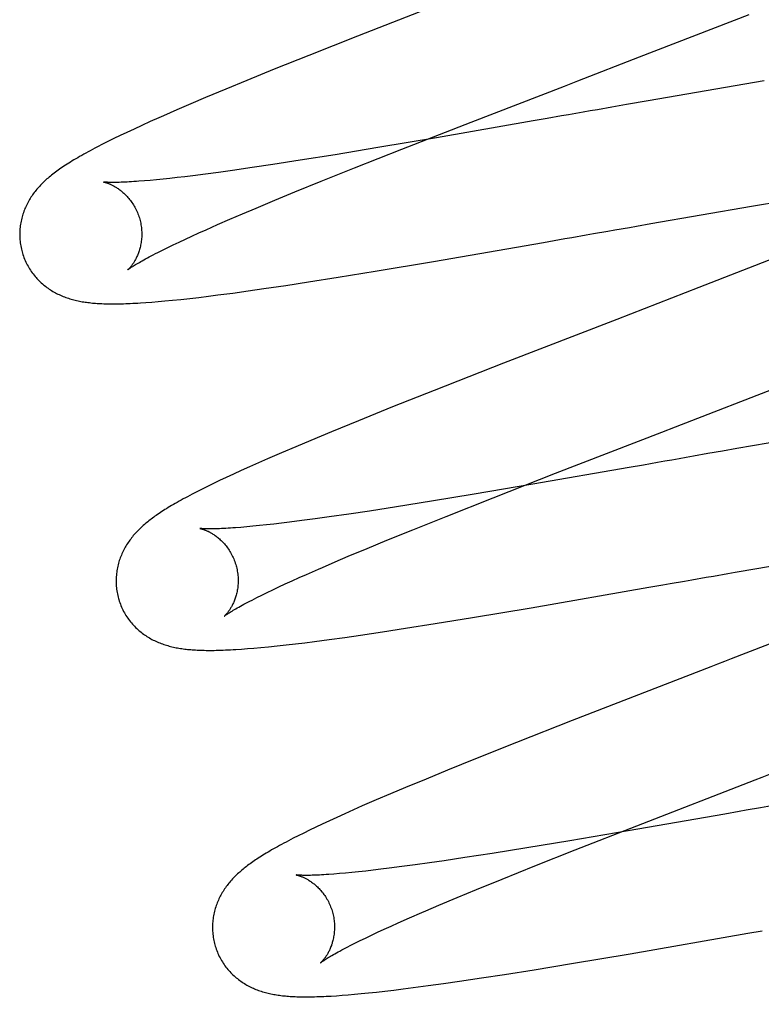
# Model space of a CAD drawing. Header units: inches. Extents: x 0 to 204, y 0 to 132.
# Tile 19 of 118: x 100.944 to 101.065, y 48.575 to 48.736. Entities that reach past the tile are written whole.
import ezdxf

# ---------------------------------------------------------------- set-up
doc = ezdxf.new("R2010")
doc.units = ezdxf.units.IN
doc.header["$LTSCALE"] = 11.243375
doc.header["$MEASUREMENT"] = 0
doc.linetypes.add('HIDDEN', pattern=[0.2, 0.1, -0.1])
doc.layers.add('DEFAULT_2', color=8, linetype='HIDDEN')

msp = doc.modelspace()

# ---------------------------------------------------------------- linework, layer by layer
at = {"layer": 'DEFAULT_2', "color": 8, "linetype": 'HIDDEN'}
for p, q in [((101.03101, 52.4267), (101.03101, 46.92619)), ((101.01372, 48.73911), (100.99899, 48.73336)), ((101.04522, 48.72996), (101.06315, 48.73694)), ((100.99899, 48.73336), (100.99105, 48.73022)), ((100.99105, 48.73022), (100.98539, 48.72795)), ((101.03512, 48.72605), (101.04522, 48.72996)), ((100.98539, 48.72795), (100.98088, 48.72611)), ((100.98088, 48.72611), (100.97743, 48.72469)), ((101.06563, 48.72606), (101.04664, 48.72278)), ((100.97743, 48.72469), (100.97412, 48.7233)), ((100.97412, 48.7233), (100.97173, 48.72229)), ((101.04664, 48.72278), (101.04307, 48.72215)), ((100.96944, 48.7213), (100.96721, 48.72032)), ((100.97173, 48.72229), (100.96944, 48.7213)), ((101.04069, 48.72174), (101.03832, 48.72132)), ((101.04307, 48.72215), (101.04069, 48.72174)), ((101.03009, 48.71988), (101.02777, 48.71947)), ((101.03243, 48.72029), (101.03009, 48.71988)), ((100.96241, 48.71815), (100.96122, 48.7176)), ((100.96369, 48.71874), (100.96241, 48.71815)), ((100.96505, 48.71936), (100.96369, 48.71874)), ((101.00629, 48.71485), (101.01764, 48.71928)), ((101.02777, 48.71947), (101.01195, 48.71673)), ((100.95909, 48.71657), (100.95813, 48.7161)), ((100.96012, 48.71707), (100.95909, 48.71657)), ((100.96122, 48.7176), (100.96012, 48.71707)), ((101.01195, 48.71673), (101.00237, 48.7151)), ((100.95724, 48.71565), (100.9564, 48.71521)), ((100.95813, 48.7161), (100.95724, 48.71565)), ((101.00237, 48.7151), (100.99533, 48.71394)), ((100.99855, 48.71178), (101.00629, 48.71485)), ((100.99533, 48.71394), (100.98964, 48.71303)), ((100.98177, 48.71182), (100.97855, 48.71136)), ((100.98516, 48.71233), (100.98177, 48.71182)), ((100.98964, 48.71303), (100.98516, 48.71233)), ((100.99307, 48.70958), (100.99855, 48.71178)), ((100.96608, 48.70983), (100.96506, 48.70973)), ((100.96716, 48.70993), (100.96608, 48.70983)), ((100.96829, 48.71005), (100.96716, 48.70993)), ((100.96949, 48.71019), (100.96829, 48.71005)), ((100.97074, 48.71033), (100.96949, 48.71019)), ((100.97204, 48.71049), (100.97074, 48.71033)), ((100.9741, 48.71075), (100.97204, 48.71049)), ((100.97627, 48.71104), (100.9741, 48.71075)), ((100.97855, 48.71136), (100.97627, 48.71104)), ((100.96506, 48.70973), (100.96411, 48.70965)), ((100.98876, 48.70783), (100.99307, 48.70958)), ((100.98549, 48.70648), (100.98876, 48.70783)), ((101.06358, 48.70551), (101.07396, 48.70728)), ((100.98018, 48.70425), (100.98239, 48.70519)), ((100.98239, 48.70519), (100.98549, 48.70648)), ((101.04709, 48.70265), (101.06358, 48.70551)), ((100.97609, 48.70249), (100.97808, 48.70335)), ((100.97808, 48.70335), (100.98018, 48.70425)), ((100.97421, 48.70165), (100.97609, 48.70249)), ((101.04473, 48.70224), (101.04709, 48.70265)), ((100.97082, 48.70011), (100.97189, 48.70061)), ((100.97189, 48.70061), (100.97303, 48.70112)), ((100.97303, 48.70112), (100.97421, 48.70165)), ((101.0295, 48.69957), (101.03299, 48.70018)), ((101.04002, 48.70141), (101.04119, 48.70162)), ((100.96707, 48.69831), (100.96792, 48.69873)), ((100.96792, 48.69873), (100.96883, 48.69917)), ((100.96883, 48.69917), (100.96979, 48.69963)), ((100.96979, 48.69963), (100.97082, 48.70011)), ((101.01147, 48.69645), (101.0295, 48.69957)), ((100.96629, 48.69792), (100.96707, 48.69831)), ((101.06828, 48.69735), (101.05493, 48.69215)), ((101.00191, 48.69485), (101.01147, 48.69645)), ((100.991, 48.69309), (100.99585, 48.69386)), ((100.99585, 48.69386), (101.00191, 48.69485)), ((100.98369, 48.69199), (100.98727, 48.69252)), ((100.98727, 48.69252), (100.991, 48.69309)), ((101.05493, 48.69215), (101.04372, 48.68782)), ((100.97153, 48.69039), (100.97304, 48.69056)), ((100.97304, 48.69056), (100.97458, 48.69075)), ((100.97458, 48.69075), (100.97615, 48.69095)), ((100.97615, 48.69095), (100.97858, 48.69127)), ((100.97858, 48.69127), (100.98109, 48.69162)), ((100.98109, 48.69162), (100.98369, 48.69199)), ((100.96436, 48.68971), (100.96532, 48.68978)), ((100.96532, 48.68978), (100.96635, 48.68986)), ((100.96635, 48.68986), (100.96748, 48.68997)), ((100.96748, 48.68997), (100.96872, 48.69009)), ((100.96872, 48.69009), (100.97007, 48.69023)), ((100.97007, 48.69023), (100.97153, 48.69039)), ((101.02293, 48.67976), (101.01157, 48.67531)), ((101.01157, 48.67531), (101.00474, 48.67259)), ((101.00474, 48.67259), (100.99916, 48.67034)), ((100.99916, 48.67034), (100.99473, 48.66852)), ((100.99473, 48.66852), (100.99135, 48.66712)), ((101.03147, 48.66172), (101.04886, 48.66846)), ((101.08133, 48.66925), (101.06117, 48.66577)), ((100.99135, 48.66712), (100.9889, 48.66608)), ((100.98655, 48.66508), (100.98427, 48.66409)), ((100.9889, 48.66608), (100.98655, 48.66508)), ((101.05642, 48.66494), (101.05406, 48.66452)), ((101.05879, 48.66535), (101.05642, 48.66494)), ((101.06117, 48.66577), (101.05879, 48.66535)), ((100.98279, 48.66344), (100.98135, 48.6628)), ((100.98427, 48.66409), (100.98279, 48.66344)), ((101.04584, 48.66308), (101.04351, 48.66267)), ((101.04817, 48.66349), (101.04584, 48.66308)), ((100.97871, 48.66159), (100.97752, 48.66104)), ((100.97998, 48.66218), (100.97871, 48.66159)), ((100.98135, 48.6628), (100.97998, 48.66218)), ((101.02122, 48.65772), (101.03147, 48.66172)), ((101.04351, 48.66267), (101.02772, 48.65993)), ((100.9754, 48.66003), (100.97445, 48.65956)), ((100.97642, 48.66052), (100.9754, 48.66003)), ((100.97752, 48.66104), (100.97642, 48.66052)), ((101.02772, 48.65993), (101.01815, 48.65831)), ((100.97271, 48.65869), (100.97192, 48.65828)), ((100.97355, 48.65912), (100.97271, 48.65869)), ((100.97445, 48.65956), (100.97355, 48.65912)), ((101.01815, 48.65831), (101.01112, 48.65715)), ((101.01112, 48.65715), (101.00543, 48.65624)), ((101.01352, 48.65466), (101.02122, 48.65772)), ((100.99757, 48.65503), (100.99436, 48.65457)), ((101.00096, 48.65554), (100.99757, 48.65503)), ((101.00543, 48.65624), (101.00096, 48.65554)), ((100.9853, 48.6534), (100.9841, 48.65327)), ((100.98655, 48.65355), (100.9853, 48.6534)), ((100.98785, 48.6537), (100.98655, 48.65355)), ((100.98991, 48.65397), (100.98785, 48.6537)), ((100.99208, 48.65426), (100.98991, 48.65397)), ((100.99436, 48.65457), (100.99208, 48.65426)), ((101.00809, 48.65248), (101.01352, 48.65466)), ((100.98087, 48.65294), (100.97992, 48.65286)), ((100.98189, 48.65304), (100.98087, 48.65294)), ((100.98297, 48.65315), (100.98189, 48.65304)), ((100.9841, 48.65327), (100.98297, 48.65315)), ((101.00381, 48.65074), (101.00809, 48.65248)), ((101.00058, 48.6494), (101.00381, 48.65074)), ((100.99751, 48.64812), (101.00058, 48.6494)), ((101.06442, 48.64613), (101.07978, 48.64879)), ((100.99327, 48.6463), (100.99534, 48.64719)), ((100.99534, 48.64719), (100.99751, 48.64812)), ((101.06086, 48.64551), (101.06442, 48.64613)), ((100.98719, 48.64359), (100.9883, 48.64409)), ((100.9883, 48.64409), (100.98946, 48.64462)), ((100.98946, 48.64462), (100.99068, 48.64516)), ((101.05259, 48.64406), (101.05376, 48.64426)), ((100.98332, 48.64175), (100.9842, 48.64218)), ((100.9842, 48.64218), (100.98514, 48.64263)), ((100.98514, 48.64263), (100.98613, 48.6431)), ((100.98613, 48.6431), (100.98719, 48.64359)), ((101.02744, 48.63969), (101.04673, 48.64303)), ((101.04673, 48.64303), (101.04906, 48.64344)), ((100.98174, 48.64095), (100.9825, 48.64134)), ((100.9825, 48.64134), (100.98332, 48.64175)), ((101.01784, 48.63808), (101.02744, 48.63969)), ((101.01174, 48.63709), (101.01784, 48.63808)), ((100.99953, 48.63521), (101.00313, 48.63574)), ((101.00313, 48.63574), (101.00688, 48.63632)), ((101.00688, 48.63632), (101.01174, 48.63709)), ((100.98884, 48.63377), (100.99038, 48.63396)), ((100.99038, 48.63396), (100.99195, 48.63416)), ((100.99195, 48.63416), (100.99439, 48.63448)), ((100.99439, 48.63448), (100.99692, 48.63483)), ((100.99692, 48.63483), (100.99953, 48.63521)), ((100.98, 48.6329), (100.98099, 48.63298)), ((100.98099, 48.63298), (100.98205, 48.63307)), ((100.98205, 48.63307), (100.9832, 48.63317)), ((100.9832, 48.63317), (100.98446, 48.63329)), ((100.98446, 48.63329), (100.98584, 48.63343)), ((100.98584, 48.63343), (100.98732, 48.6336)), ((100.98732, 48.6336), (100.98884, 48.63377)), ((101.03416, 48.62119), (101.02505, 48.6176)), ((101.02505, 48.6176), (101.01832, 48.61491)), ((101.01832, 48.61491), (101.01375, 48.61306)), ((101.01375, 48.61306), (101.01024, 48.61161)), ((101.01024, 48.61161), (101.00687, 48.61021)), ((101.00687, 48.61021), (101.00444, 48.60919)), ((101.00208, 48.60818), (100.9998, 48.60719)), ((101.00444, 48.60919), (101.00208, 48.60818)), ((100.99834, 48.60654), (100.99695, 48.60592)), ((100.9998, 48.60719), (100.99834, 48.60654)), ((100.99564, 48.60533), (100.99441, 48.60476)), ((100.99695, 48.60592), (100.99564, 48.60533)), ((101.0592, 48.60586), (101.04338, 48.60312)), ((101.06153, 48.60627), (101.0592, 48.60586)), ((100.99217, 48.60371), (100.99116, 48.60322)), ((100.99325, 48.60422), (100.99217, 48.60371)), ((100.99441, 48.60476), (100.99325, 48.60422)), ((101.03469, 48.60001), (101.04476, 48.60396)), ((100.98848, 48.60189), (100.98769, 48.60148)), ((100.98932, 48.60232), (100.98848, 48.60189)), ((100.99021, 48.60276), (100.98932, 48.60232)), ((100.99116, 48.60322), (100.99021, 48.60276)), ((101.04338, 48.60312), (101.0338, 48.60149)), ((101.02677, 48.60033), (101.02108, 48.59942)), ((101.0338, 48.60149), (101.02677, 48.60033)), ((101.01661, 48.59873), (101.01322, 48.59822)), ((101.02108, 48.59942), (101.01661, 48.59873)), ((101.02807, 48.59737), (101.03469, 48.60001)), ((101.00418, 48.59698), (101.00285, 48.59682)), ((101.00627, 48.59725), (101.00418, 48.59698)), ((101.00848, 48.59755), (101.00627, 48.59725)), ((101.0108, 48.59787), (101.00848, 48.59755)), ((101.01322, 48.59822), (101.0108, 48.59787)), ((101.02272, 48.59522), (101.02807, 48.59737)), ((100.99608, 48.5961), (100.99516, 48.59603)), ((100.99706, 48.59619), (100.99608, 48.5961)), ((100.9981, 48.59629), (100.99706, 48.59619)), ((100.9992, 48.5964), (100.9981, 48.59629)), ((101.00036, 48.59653), (100.9992, 48.5964)), ((101.00158, 48.59666), (101.00036, 48.59653)), ((101.00285, 48.59682), (101.00158, 48.59666)), ((101.01852, 48.5935), (101.02272, 48.59522)), ((101.01235, 48.59092), (101.01535, 48.59218)), ((101.01535, 48.59218), (101.01852, 48.5935)), ((101.01023, 48.59001), (101.01235, 48.59092)), ((101.00569, 48.58803), (101.00756, 48.58885)), ((101.00338, 48.58698), (101.00451, 48.58749)), ((101.00451, 48.58749), (101.00569, 48.58803)), ((100.99944, 48.58512), (101.00034, 48.58555)), ((101.00034, 48.58555), (101.0013, 48.58601)), ((101.0013, 48.58601), (101.00231, 48.58649)), ((101.00231, 48.58649), (101.00338, 48.58698)), ((101.04368, 48.58298), (101.06295, 48.58632)), ((101.06295, 48.58632), (101.06529, 48.58672)), ((100.99781, 48.58431), (100.9986, 48.5847)), ((100.9986, 48.5847), (100.99944, 48.58512)), ((101.03407, 48.58136), (101.04368, 48.58298)), ((101.02797, 48.58036), (101.03407, 48.58136)), ((101.01934, 48.57901), (101.02309, 48.57959)), ((101.02309, 48.57959), (101.02797, 48.58036)), ((101.00811, 48.57742), (101.01059, 48.57775)), ((101.01059, 48.57775), (101.01313, 48.5781)), ((101.01313, 48.5781), (101.01573, 48.57847)), ((101.01573, 48.57847), (101.01934, 48.57901)), ((100.99559, 48.5761), (100.99652, 48.57617)), ((100.99652, 48.57617), (100.99749, 48.57624)), ((100.99749, 48.57624), (100.99853, 48.57633)), ((100.99853, 48.57633), (100.99964, 48.57644)), ((100.99964, 48.57644), (101.00084, 48.57656)), ((101.00084, 48.57656), (101.00212, 48.57669)), ((101.00212, 48.57669), (101.00349, 48.57685)), ((101.00349, 48.57685), (101.00495, 48.57702)), ((101.00495, 48.57702), (101.0065, 48.57721)), ((101.0065, 48.57721), (101.00811, 48.57742))]:
    msp.add_line(p, q, dxfattribs=at)
for points in [[(101.01764, 48.71928), (101.0329, 48.72519), (101.03512, 48.72605)], [(101.03832, 48.72132), (101.03714, 48.72111), (101.03596, 48.72091), (101.03478, 48.7207), (101.0336, 48.72049), (101.03243, 48.72029)], [(100.96721, 48.72032), (100.96647, 48.72), (100.96505, 48.71936)], [(100.9564, 48.71521), (100.956, 48.71501), (100.95561, 48.7148), (100.95523, 48.7146), (100.95487, 48.7144), (100.95451, 48.71421), (100.95416, 48.71401), (100.95383, 48.71382), (100.9535, 48.71364), (100.95318, 48.71345), (100.95287, 48.71327), (100.95257, 48.71309), (100.95228, 48.71292), (100.95199, 48.71274), (100.95171, 48.71257), (100.95144, 48.7124), (100.95118, 48.71223), (100.95092, 48.71206), (100.95067, 48.71189), (100.95043, 48.71173), (100.9502, 48.71156), (100.94997, 48.7114), (100.94974, 48.71124), (100.94953, 48.71108), (100.94931, 48.71092), (100.94911, 48.71076), (100.94891, 48.7106), (100.94871, 48.71044), (100.94852, 48.71028), (100.94833, 48.71012), (100.94814, 48.70996), (100.94796, 48.7098), (100.94778, 48.70963), (100.94761, 48.70947), (100.94744, 48.7093), (100.94727, 48.70913), (100.94711, 48.70896), (100.94695, 48.70879), (100.94679, 48.70862), (100.94663, 48.70844), (100.94648, 48.70827), (100.94634, 48.70809), (100.94619, 48.70791), (100.94605, 48.70772), (100.94591, 48.70754), (100.94578, 48.70735), (100.94565, 48.70716), (100.94552, 48.70697), (100.9454, 48.70677), (100.94528, 48.70657), (100.94516, 48.70637), (100.94504, 48.70616), (100.94493, 48.70595), (100.94483, 48.70574), (100.94473, 48.70553), (100.94463, 48.70531), (100.94453, 48.7051), (100.94445, 48.70488), (100.94436, 48.70466), (100.94428, 48.70443), (100.94421, 48.7042), (100.94413, 48.70398), (100.94407, 48.70374), (100.94401, 48.70351), (100.94395, 48.70327), (100.9439, 48.70303), (100.94385, 48.70279), (100.94381, 48.70254), (100.94377, 48.70229), (100.94374, 48.70204), (100.94372, 48.70179), (100.9437, 48.70154), (100.94369, 48.70129), (100.94368, 48.70103), (100.94368, 48.70078), (100.94368, 48.70052), (100.9437, 48.70027), (100.94371, 48.70001), (100.94374, 48.69975), (100.94377, 48.6995), (100.9438, 48.69924), (100.94385, 48.69898), (100.9439, 48.69873), (100.94395, 48.69848), (100.94401, 48.69823), (100.94407, 48.69802)], [(100.96411, 48.70965), (100.96321, 48.70958), (100.96279, 48.70955), (100.96239, 48.70952), (100.962, 48.7095), (100.96162, 48.70948), (100.96127, 48.70946), (100.96093, 48.70944), (100.9606, 48.70943), (100.96029, 48.70942), (100.96, 48.70941), (100.95973, 48.70941), (100.95947, 48.7094), (100.95924, 48.7094), (100.95902, 48.7094), (100.95881, 48.7094), (100.95863, 48.7094), (100.95846, 48.7094), (100.95831, 48.70941), (100.95817, 48.70941), (100.95804, 48.70942), (100.95793, 48.70943), (100.95782, 48.70943), (100.95773, 48.70944), (100.95765, 48.70944), (100.95759, 48.70945), (100.95753, 48.70945), (100.95748, 48.70946), (100.95744, 48.70946), (100.95741, 48.70947), (100.9574, 48.70947), (100.95739, 48.70947)], [(100.95739, 48.70947), (100.95739, 48.70947), (100.95739, 48.70947), (100.9574, 48.70947), (100.95743, 48.70946), (100.95745, 48.70946), (100.95749, 48.70945), (100.95753, 48.70944), (100.95758, 48.70943), (100.95763, 48.70942), (100.95769, 48.7094), (100.95775, 48.70938), (100.95782, 48.70936), (100.9579, 48.70934), (100.95797, 48.70931), (100.95806, 48.70928), (100.95814, 48.70925), (100.95823, 48.70922), (100.95833, 48.70918), (100.95842, 48.70914), (100.95852, 48.7091), (100.95863, 48.70905), (100.95873, 48.709), (100.95884, 48.70895), (100.95895, 48.70889), (100.95906, 48.70883), (100.95918, 48.70877), (100.9593, 48.7087), (100.95942, 48.70862), (100.95954, 48.70855), (100.95967, 48.70847), (100.9598, 48.70838), (100.95993, 48.70829), (100.96006, 48.70819), (100.96019, 48.70809), (100.96032, 48.70799), (100.96046, 48.70788), (100.96059, 48.70776), (100.96073, 48.70764), (100.96087, 48.70751), (100.961, 48.70738), (100.96114, 48.70724), (100.96128, 48.70709), (100.96141, 48.70694), (100.96155, 48.70678), (100.96168, 48.70662), (100.96181, 48.70645), (100.96194, 48.70627), (100.96207, 48.70609), (100.9622, 48.70591), (100.96232, 48.70572), (100.96243, 48.70552), (100.96255, 48.70532), (100.96265, 48.70511), (100.96276, 48.7049), (100.96286, 48.70469), (100.96295, 48.70447), (100.96304, 48.70425), (100.96313, 48.70403), (100.96321, 48.7038), (100.96328, 48.70357), (100.96334, 48.70337)], [(100.96334, 48.70337), (100.96339, 48.70317), (100.96345, 48.70294), (100.9635, 48.70271), (100.96354, 48.70247), (100.96358, 48.70224), (100.96361, 48.702), (100.96363, 48.70177), (100.96365, 48.70154), (100.96366, 48.7013), (100.96367, 48.70107), (100.96367, 48.70085), (100.96367, 48.70062), (100.96366, 48.7004), (100.96364, 48.70018), (100.96362, 48.69996), (100.9636, 48.69975), (100.96357, 48.69954), (100.96353, 48.69933), (100.96349, 48.69913), (100.96345, 48.69894), (100.96341, 48.69875), (100.96336, 48.69856), (100.96331, 48.69838), (100.96325, 48.69821), (100.9632, 48.69804), (100.96314, 48.69787), (100.96308, 48.69771), (100.96302, 48.69756), (100.96296, 48.69741), (100.96289, 48.69726), (100.96283, 48.69712), (100.96276, 48.69699), (100.9627, 48.69686), (100.96263, 48.69674), (100.96256, 48.69662), (100.9625, 48.6965), (100.96243, 48.69639), (100.96237, 48.69629), (100.9623, 48.69618), (100.96224, 48.69609), (100.96217, 48.69599), (100.96211, 48.69591), (100.96205, 48.69582), (100.96199, 48.69574), (100.96193, 48.69566), (100.96187, 48.69559), (100.96181, 48.69553), (100.96176, 48.69546), (100.96171, 48.6954), (100.96166, 48.69535), (100.96162, 48.6953), (100.96157, 48.69526), (100.96153, 48.69522), (100.9615, 48.69518), (100.96147, 48.69515), (100.96144, 48.69513), (100.96142, 48.69511), (100.9614, 48.69509), (100.96139, 48.69508), (100.96139, 48.69508)], [(101.04119, 48.70162), (101.04355, 48.70203), (101.04473, 48.70224)], [(101.03299, 48.70018), (101.03415, 48.70038), (101.03649, 48.70079)], [(101.03649, 48.70079), (101.03767, 48.701), (101.04002, 48.70141)], [(100.94407, 48.69802), (100.94413, 48.6978), (100.94421, 48.69756), (100.94429, 48.69731), (100.94438, 48.69707), (100.94448, 48.69683), (100.94458, 48.69659), (100.94468, 48.69635), (100.9448, 48.69612), (100.94491, 48.69589), (100.94504, 48.69567), (100.94516, 48.69544), (100.9453, 48.69523), (100.94543, 48.69501), (100.94558, 48.6948), (100.94572, 48.69459), (100.94587, 48.69439), (100.94603, 48.6942), (100.94619, 48.694), (100.94635, 48.69381), (100.94651, 48.69363), (100.94668, 48.69345), (100.94685, 48.69328), (100.94703, 48.69311), (100.94721, 48.69294), (100.94739, 48.69278), (100.94757, 48.69263), (100.94775, 48.69248), (100.94794, 48.69233), (100.94813, 48.69219), (100.94832, 48.69205), (100.94851, 48.69192), (100.94871, 48.69179), (100.94891, 48.69166), (100.94911, 48.69154), (100.94932, 48.69142), (100.94952, 48.69131), (100.94973, 48.6912), (100.94994, 48.6911), (100.95015, 48.691), (100.95036, 48.6909), (100.95057, 48.69081), (100.95078, 48.69072), (100.951, 48.69064), (100.95122, 48.69056), (100.95144, 48.69048), (100.95166, 48.69041), (100.95188, 48.69034), (100.9521, 48.69027), (100.95233, 48.69021), (100.95255, 48.69015), (100.95278, 48.69009), (100.95301, 48.69004), (100.95324, 48.68999), (100.95346, 48.68994), (100.95369, 48.6899), (100.95392, 48.68985), (100.95416, 48.68982), (100.95439, 48.68978), (100.95462, 48.68975), (100.95486, 48.68972), (100.9551, 48.68969), (100.95534, 48.68966), (100.95559, 48.68963), (100.95583, 48.68961), (100.95609, 48.68959), (100.95635, 48.68957), (100.95661, 48.68956), (100.95688, 48.68954), (100.95716, 48.68953), (100.95744, 48.68952), (100.95773, 48.68951), (100.95803, 48.6895), (100.95833, 48.68949), (100.95864, 48.68949), (100.95896, 48.68949), (100.95929, 48.68949), (100.95962, 48.68949), (100.95996, 48.6895), (100.96031, 48.68951), (100.96067, 48.68952), (100.96104, 48.68953), (100.96142, 48.68954), (100.9618, 48.68956), (100.9622, 48.68958), (100.96261, 48.6896), (100.96303, 48.68962), (100.96346, 48.68965), (100.96436, 48.68971)], [(100.96139, 48.69508), (100.9614, 48.69508), (100.96141, 48.6951), (100.96143, 48.69511), (100.96146, 48.69514), (100.9615, 48.69517), (100.96155, 48.6952), (100.96161, 48.69525), (100.96168, 48.6953), (100.96176, 48.69535), (100.96185, 48.69541), (100.96196, 48.69548), (100.96207, 48.69556), (100.9622, 48.69564), (100.96234, 48.69573), (100.9625, 48.69583), (100.96267, 48.69594), (100.96286, 48.69605), (100.96306, 48.69617), (100.96328, 48.69629), (100.96351, 48.69643), (100.96376, 48.69657), (100.96402, 48.69671), (100.9643, 48.69687), (100.96459, 48.69703), (100.9649, 48.69719), (100.96522, 48.69736), (100.96556, 48.69754), (100.96592, 48.69773), (100.96629, 48.69792)], [(101.04372, 48.68782), (101.04149, 48.68695), (101.02293, 48.67976)], [(101.04886, 48.66846), (101.05109, 48.66933), (101.07021, 48.67674)], [(101.05406, 48.66452), (101.05287, 48.66431), (101.0517, 48.66411), (101.05052, 48.6639), (101.04934, 48.66369), (101.04817, 48.66349)], [(100.97192, 48.65828), (100.97154, 48.65809), (100.97118, 48.65789), (100.97082, 48.6577), (100.97047, 48.65751), (100.97013, 48.65732), (100.9698, 48.65713), (100.96948, 48.65695), (100.96917, 48.65678), (100.96886, 48.6566), (100.96857, 48.65643), (100.96828, 48.65626), (100.96801, 48.65609), (100.96774, 48.65592), (100.96747, 48.65576), (100.96722, 48.6556), (100.96697, 48.65544), (100.96673, 48.65528), (100.9665, 48.65512), (100.96627, 48.65497), (100.96605, 48.65482), (100.96584, 48.65467), (100.96563, 48.65452), (100.96543, 48.65437), (100.96523, 48.65422), (100.96503, 48.65407), (100.96484, 48.65392), (100.96465, 48.65377), (100.96447, 48.65362), (100.96429, 48.65347), (100.96411, 48.65332), (100.96393, 48.65317), (100.96376, 48.65301), (100.96359, 48.65285), (100.96342, 48.65269), (100.96325, 48.65253), (100.96308, 48.65236), (100.96292, 48.65219), (100.96276, 48.65202), (100.9626, 48.65185), (100.96245, 48.65168), (100.96229, 48.6515), (100.96215, 48.65132), (100.962, 48.65114), (100.96186, 48.65095), (100.96172, 48.65077), (100.96159, 48.65058), (100.96145, 48.65039), (100.96133, 48.6502), (100.9612, 48.65), (100.96108, 48.6498), (100.96096, 48.6496), (100.96085, 48.64939), (100.96073, 48.64918), (100.96063, 48.64897), (100.96053, 48.64876), (100.96043, 48.64854), (100.96033, 48.64832), (100.96024, 48.6481), (100.96016, 48.64788), (100.96008, 48.64766), (100.96, 48.64743), (100.95993, 48.6472), (100.95986, 48.64697), (100.9598, 48.64673), (100.95974, 48.64649), (100.95969, 48.64625), (100.95964, 48.64601), (100.9596, 48.64576), (100.95957, 48.64551), (100.95954, 48.64527), (100.95951, 48.64501), (100.95949, 48.64476), (100.95948, 48.64451), (100.95947, 48.64425), (100.95947, 48.644), (100.95948, 48.64374), (100.95949, 48.64348), (100.9595, 48.64322), (100.95953, 48.64297), (100.95956, 48.64271), (100.95959, 48.64245), (100.95964, 48.6422), (100.95969, 48.64194), (100.95974, 48.64169), (100.9598, 48.64143), (100.95986, 48.64122)], [(100.97992, 48.65286), (100.97903, 48.65279), (100.9786, 48.65276), (100.9782, 48.65273), (100.97781, 48.65271), (100.97743, 48.65269), (100.97708, 48.65267), (100.97674, 48.65265), (100.97641, 48.65264), (100.9761, 48.65263), (100.97581, 48.65262), (100.97554, 48.65262), (100.97528, 48.65261), (100.97503, 48.65261), (100.97481, 48.65261), (100.97461, 48.65261), (100.97442, 48.65261), (100.97425, 48.65261), (100.97409, 48.65262), (100.97395, 48.65262), (100.97382, 48.65263), (100.97371, 48.65263), (100.97361, 48.65264), (100.97352, 48.65265), (100.97344, 48.65265), (100.97337, 48.65266), (100.97331, 48.65266), (100.97327, 48.65267), (100.97323, 48.65267), (100.9732, 48.65268), (100.97319, 48.65268), (100.97318, 48.65268)], [(100.97318, 48.65268), (100.97318, 48.65268), (100.97318, 48.65268), (100.9732, 48.65268), (100.97322, 48.65267), (100.97325, 48.65267), (100.97328, 48.65266), (100.97332, 48.65265), (100.97337, 48.65264), (100.97343, 48.65262), (100.97348, 48.65261), (100.97355, 48.65259), (100.97362, 48.65257), (100.97369, 48.65254), (100.97377, 48.65252), (100.97385, 48.65249), (100.97394, 48.65246), (100.97403, 48.65242), (100.97412, 48.65239), (100.97422, 48.65235), (100.97432, 48.6523), (100.97442, 48.65226), (100.97453, 48.65221), (100.97464, 48.65215), (100.97475, 48.6521), (100.97486, 48.65204), (100.97498, 48.65197), (100.97509, 48.6519), (100.97522, 48.65183), (100.97534, 48.65175), (100.97546, 48.65167), (100.97559, 48.65159), (100.97572, 48.6515), (100.97585, 48.6514), (100.97598, 48.6513), (100.97612, 48.65119), (100.97625, 48.65108), (100.97639, 48.65097), (100.97652, 48.65084), (100.97666, 48.65072), (100.9768, 48.65058), (100.97693, 48.65044), (100.97707, 48.6503), (100.97721, 48.65014), (100.97734, 48.64999), (100.97748, 48.64982), (100.97761, 48.64965), (100.97774, 48.64948), (100.97786, 48.6493), (100.97799, 48.64911), (100.97811, 48.64892), (100.97822, 48.64873), (100.97834, 48.64853), (100.97845, 48.64832), (100.97855, 48.64811), (100.97865, 48.6479), (100.97874, 48.64768), (100.97883, 48.64746), (100.97892, 48.64724), (100.979, 48.64701), (100.97907, 48.64678), (100.97913, 48.64658)], [(100.97913, 48.64658), (100.97918, 48.64638), (100.97924, 48.64615), (100.97929, 48.64591), (100.97933, 48.64568), (100.97937, 48.64544), (100.9794, 48.64521), (100.97942, 48.64498), (100.97944, 48.64474), (100.97945, 48.64451), (100.97946, 48.64428), (100.97946, 48.64405), (100.97946, 48.64383), (100.97945, 48.6436), (100.97943, 48.64338), (100.97941, 48.64317), (100.97939, 48.64295), (100.97936, 48.64274), (100.97932, 48.64254), (100.97928, 48.64234), (100.97924, 48.64214), (100.9792, 48.64195), (100.97915, 48.64177), (100.9791, 48.64159), (100.97904, 48.64141), (100.97899, 48.64124), (100.97893, 48.64108), (100.97887, 48.64092), (100.97881, 48.64076), (100.97875, 48.64061), (100.97868, 48.64047), (100.97862, 48.64033), (100.97855, 48.6402), (100.97849, 48.64007), (100.97842, 48.63994), (100.97835, 48.63982), (100.97829, 48.63971), (100.97822, 48.6396), (100.97816, 48.63949), (100.97809, 48.63939), (100.97803, 48.63929), (100.97796, 48.6392), (100.9779, 48.63911), (100.97784, 48.63903), (100.97778, 48.63895), (100.97772, 48.63887), (100.97766, 48.6388), (100.9776, 48.63873), (100.97755, 48.63867), (100.9775, 48.63861), (100.97745, 48.63856), (100.9774, 48.63851), (100.97736, 48.63846), (100.97732, 48.63842), (100.97729, 48.63839), (100.97726, 48.63836), (100.97723, 48.63833), (100.97721, 48.63831), (100.97719, 48.6383), (100.97718, 48.63829), (100.97718, 48.63829)], [(100.99068, 48.64516), (100.9926, 48.64601), (100.99327, 48.6463)], [(101.05731, 48.64488), (101.05968, 48.6453), (101.06086, 48.64551)], [(101.04906, 48.64344), (101.05023, 48.64364), (101.05259, 48.64406)], [(101.05376, 48.64426), (101.05612, 48.64468), (101.05731, 48.64488)], [(100.95986, 48.64122), (100.95992, 48.64101), (100.96, 48.64076), (100.96008, 48.64052), (100.96017, 48.64027), (100.96027, 48.64003), (100.96037, 48.63979), (100.96048, 48.63956), (100.96059, 48.63932), (100.96071, 48.63909), (100.96083, 48.63887), (100.96096, 48.63864), (100.96109, 48.63842), (100.96123, 48.63821), (100.96138, 48.638), (100.96152, 48.63779), (100.96167, 48.63759), (100.96183, 48.63739), (100.96199, 48.6372), (100.96215, 48.63701), (100.96232, 48.63682), (100.96249, 48.63664), (100.96266, 48.63647), (100.96284, 48.6363), (100.96301, 48.63613), (100.96319, 48.63597), (100.96338, 48.63582), (100.96356, 48.63567), (100.96375, 48.63552), (100.96394, 48.63538), (100.96413, 48.63524), (100.96433, 48.63511), (100.96453, 48.63498), (100.96473, 48.63485), (100.96493, 48.63473), (100.96514, 48.63461), (100.96535, 48.6345), (100.96555, 48.63439), (100.96576, 48.63429), (100.96597, 48.63419), (100.96618, 48.6341), (100.9664, 48.634), (100.96661, 48.63392), (100.96683, 48.63383), (100.96705, 48.63375), (100.96727, 48.63368), (100.96749, 48.6336), (100.96771, 48.63353), (100.96794, 48.63347), (100.96816, 48.6334), (100.96839, 48.63334), (100.96862, 48.63329), (100.96885, 48.63323), (100.96907, 48.63319), (100.9693, 48.63314), (100.96953, 48.6331), (100.96977, 48.63305), (100.97, 48.63302), (100.97023, 48.63298), (100.97047, 48.63295), (100.97071, 48.63292), (100.97095, 48.63289), (100.97119, 48.63286), (100.97144, 48.63284), (100.97169, 48.63282), (100.97195, 48.6328), (100.97221, 48.63278), (100.97247, 48.63276), (100.97274, 48.63275), (100.97302, 48.63273), (100.97331, 48.63272), (100.9736, 48.63271), (100.9739, 48.63271), (100.97421, 48.6327), (100.97452, 48.6327), (100.97485, 48.6327), (100.97518, 48.6327), (100.97552, 48.6327), (100.97587, 48.63271), (100.97624, 48.63272), (100.97661, 48.63273), (100.97699, 48.63274), (100.97738, 48.63276), (100.97779, 48.63277), (100.9782, 48.6328), (100.97863, 48.63282), (100.97907, 48.63284), (100.98, 48.6329)], [(100.97718, 48.63829), (100.97719, 48.63829), (100.9772, 48.63831), (100.97723, 48.63832), (100.97726, 48.63835), (100.9773, 48.63838), (100.97735, 48.63842), (100.97741, 48.63846), (100.97748, 48.63851), (100.97756, 48.63856), (100.97765, 48.63863), (100.97775, 48.6387), (100.97787, 48.63877), (100.978, 48.63886), (100.97814, 48.63895), (100.9783, 48.63905), (100.97847, 48.63915), (100.97866, 48.63927), (100.97887, 48.63939), (100.97908, 48.63951), (100.97932, 48.63965), (100.97957, 48.63979), (100.97983, 48.63994), (100.98011, 48.64009), (100.9804, 48.64025), (100.98071, 48.64041), (100.98104, 48.64059), (100.98138, 48.64077), (100.98174, 48.64095)], [(101.07144, 48.63564), (101.06024, 48.63131), (101.05912, 48.63087), (101.05801, 48.63044), (101.05689, 48.63001), (101.03416, 48.62119)], [(101.04476, 48.60396), (101.06417, 48.61149), (101.06528, 48.61192), (101.06639, 48.61235), (101.06751, 48.61278), (101.08658, 48.62017)], [(101.06504, 48.60689), (101.0627, 48.60648), (101.06153, 48.60627)], [(101.06976, 48.60771), (101.06858, 48.60751), (101.0674, 48.6073), (101.06622, 48.60709), (101.06504, 48.60689)], [(100.98769, 48.60148), (100.98731, 48.60128), (100.98694, 48.60109), (100.98659, 48.60089), (100.98624, 48.60071), (100.9859, 48.60052), (100.98558, 48.60034), (100.98526, 48.60016), (100.98495, 48.59998), (100.98465, 48.5998), (100.98436, 48.59963), (100.98407, 48.59946), (100.9838, 48.5993), (100.98353, 48.59913), (100.98327, 48.59897), (100.98301, 48.59881), (100.98277, 48.59865), (100.98253, 48.59849), (100.9823, 48.59834), (100.98207, 48.59818), (100.98185, 48.59803), (100.98164, 48.59788), (100.98143, 48.59773), (100.98122, 48.59758), (100.98102, 48.59743), (100.98083, 48.59728), (100.98064, 48.59713), (100.98045, 48.59698), (100.98026, 48.59683), (100.98008, 48.59668), (100.9799, 48.59653), (100.97972, 48.59637), (100.97955, 48.59622), (100.97937, 48.59606), (100.9792, 48.5959), (100.97904, 48.59573), (100.97887, 48.59557), (100.97871, 48.5954), (100.97855, 48.59523), (100.97839, 48.59506), (100.97823, 48.59488), (100.97808, 48.5947), (100.97793, 48.59452), (100.97779, 48.59434), (100.97765, 48.59416), (100.97751, 48.59397), (100.97737, 48.59379), (100.97724, 48.59359), (100.97712, 48.5934), (100.97699, 48.5932), (100.97687, 48.59301), (100.97675, 48.5928), (100.97664, 48.5926), (100.97652, 48.59239), (100.97642, 48.59218), (100.97631, 48.59196), (100.97622, 48.59175), (100.97612, 48.59153), (100.97603, 48.59131), (100.97595, 48.59109), (100.97587, 48.59086), (100.97579, 48.59064), (100.97572, 48.59041), (100.97565, 48.59017), (100.97559, 48.58994), (100.97553, 48.5897), (100.97548, 48.58946), (100.97543, 48.58921), (100.97539, 48.58897), (100.97536, 48.58872), (100.97533, 48.58847), (100.9753, 48.58822), (100.97528, 48.58797), (100.97527, 48.58771), (100.97526, 48.58746), (100.97526, 48.5872), (100.97527, 48.58695), (100.97528, 48.58669), (100.97529, 48.58643), (100.97532, 48.58617), (100.97535, 48.58592), (100.97539, 48.58566), (100.97543, 48.5854), (100.97548, 48.58515), (100.97553, 48.5849), (100.97559, 48.58464), (100.97565, 48.58443)], [(100.98897, 48.59589), (100.98897, 48.59589), (100.98896, 48.59589), (100.98897, 48.59589), (100.98898, 48.59589), (100.98901, 48.59588), (100.98903, 48.59588), (100.98907, 48.59587), (100.98911, 48.59586), (100.98916, 48.59585), (100.98921, 48.59583), (100.98927, 48.59582), (100.98933, 48.5958), (100.9894, 48.59578), (100.98948, 48.59576), (100.98955, 48.59573), (100.98964, 48.5957), (100.98972, 48.59567), (100.98981, 48.59563), (100.98991, 48.5956), (100.99, 48.59556), (100.9901, 48.59551), (100.9902, 48.59547), (100.99031, 48.59542), (100.99042, 48.59537), (100.99053, 48.59531), (100.99064, 48.59525), (100.99076, 48.59518), (100.99088, 48.59512), (100.991, 48.59504), (100.99112, 48.59497), (100.99125, 48.59489), (100.99138, 48.5948), (100.9915, 48.59471), (100.99164, 48.59461), (100.99177, 48.59451), (100.9919, 48.59441), (100.99204, 48.5943), (100.99217, 48.59418), (100.99231, 48.59406), (100.99244, 48.59393), (100.99258, 48.5938), (100.99272, 48.59366), (100.99286, 48.59351), (100.99299, 48.59336), (100.99313, 48.5932), (100.99326, 48.59304), (100.9934, 48.59287), (100.99352, 48.59269), (100.99365, 48.59251), (100.99378, 48.59233), (100.9939, 48.59213), (100.99401, 48.59194), (100.99413, 48.59174), (100.99424, 48.59153), (100.99434, 48.59132), (100.99444, 48.59111), (100.99453, 48.59089), (100.99462, 48.59067), (100.99471, 48.59045), (100.99479, 48.59022), (100.99486, 48.58999), (100.99492, 48.58979)], [(100.99516, 48.59603), (100.9943, 48.59596), (100.99389, 48.59594), (100.9935, 48.59591), (100.99313, 48.59589), (100.99278, 48.59588), (100.99245, 48.59586), (100.99214, 48.59585), (100.99184, 48.59584), (100.99157, 48.59583), (100.9913, 48.59582), (100.99106, 48.59582), (100.99083, 48.59582), (100.99062, 48.59582), (100.99042, 48.59582), (100.99024, 48.59582), (100.99007, 48.59582), (100.98991, 48.59583), (100.98977, 48.59583), (100.98964, 48.59584), (100.98952, 48.59584), (100.98941, 48.59585), (100.98932, 48.59585), (100.98924, 48.59586), (100.98917, 48.59587), (100.98911, 48.59587), (100.98906, 48.59588), (100.98903, 48.59588), (100.989, 48.59589), (100.98898, 48.59589), (100.98897, 48.59589)], [(100.99492, 48.58979), (100.99497, 48.58959), (100.99503, 48.58936), (100.99508, 48.58912), (100.99512, 48.58889), (100.99516, 48.58866), (100.99519, 48.58842), (100.99521, 48.58819), (100.99523, 48.58796), (100.99525, 48.58772), (100.99525, 48.5875), (100.99525, 48.58727), (100.99525, 48.58704), (100.99524, 48.58682), (100.99522, 48.5866), (100.9952, 48.58638), (100.99518, 48.58617), (100.99515, 48.58596), (100.99511, 48.58576), (100.99508, 48.58556), (100.99504, 48.58536), (100.99499, 48.58517), (100.99494, 48.58499), (100.99489, 48.58481), (100.99484, 48.58463), (100.99478, 48.58446), (100.99473, 48.5843), (100.99467, 48.58414), (100.9946, 48.58398), (100.99454, 48.58383), (100.99448, 48.58369), (100.99441, 48.58355), (100.99435, 48.58341), (100.99428, 48.58329), (100.99422, 48.58316), (100.99415, 48.58304), (100.99408, 48.58293), (100.99402, 48.58282), (100.99395, 48.58271), (100.99389, 48.58261), (100.99382, 48.58251), (100.99376, 48.58242), (100.9937, 48.58233), (100.99363, 48.58224), (100.99357, 48.58216), (100.99351, 48.58209), (100.99346, 48.58202), (100.9934, 48.58195), (100.99335, 48.58188), (100.99329, 48.58183), (100.99325, 48.58177), (100.9932, 48.58172), (100.99316, 48.58168), (100.99312, 48.58164), (100.99308, 48.5816), (100.99305, 48.58157), (100.99303, 48.58155), (100.993, 48.58153), (100.99299, 48.58151), (100.99297, 48.5815), (100.99297, 48.5815)], [(101.00756, 48.58885), (101.00954, 48.58972), (101.01023, 48.59001)], [(100.97565, 48.58443), (100.97571, 48.58422), (100.97579, 48.58397), (100.97587, 48.58373), (100.97596, 48.58348), (100.97606, 48.58324), (100.97616, 48.583), (100.97627, 48.58277), (100.97638, 48.58254), (100.9765, 48.58231), (100.97662, 48.58208), (100.97675, 48.58186), (100.97688, 48.58164), (100.97702, 48.58142), (100.97716, 48.58121), (100.97731, 48.58101), (100.97746, 48.5808), (100.97761, 48.58061), (100.97777, 48.58041), (100.97794, 48.58022), (100.9781, 48.58004), (100.97827, 48.57986), (100.97844, 48.57969), (100.97862, 48.57952), (100.9788, 48.57935), (100.97898, 48.57919), (100.97916, 48.57904), (100.97934, 48.57889), (100.97953, 48.57874), (100.97972, 48.5786), (100.97991, 48.57846), (100.98011, 48.57833), (100.98031, 48.5782), (100.98051, 48.57807), (100.98071, 48.57795), (100.98091, 48.57783), (100.98112, 48.57772), (100.98133, 48.57761), (100.98154, 48.57751), (100.98175, 48.57741), (100.98196, 48.57731), (100.98217, 48.57722), (100.98238, 48.57713), (100.9826, 48.57705), (100.98282, 48.57697), (100.98304, 48.57689), (100.98326, 48.57682), (100.98348, 48.57675), (100.98371, 48.57668), (100.98393, 48.57662), (100.98416, 48.57656), (100.98439, 48.5765), (100.98461, 48.57645), (100.98484, 48.5764), (100.98507, 48.57635), (100.9853, 48.57631), (100.98553, 48.57627), (100.98576, 48.57623), (100.986, 48.57619), (100.98623, 48.57616), (100.98647, 48.57613), (100.98671, 48.5761), (100.98695, 48.57607), (100.9872, 48.57605), (100.98745, 48.57603), (100.9877, 48.57601), (100.98796, 48.57599), (100.98823, 48.57597), (100.9885, 48.57596), (100.98878, 48.57594), (100.98906, 48.57593), (100.98935, 48.57592), (100.98965, 48.57592), (100.98996, 48.57591), (100.99027, 48.57591), (100.99059, 48.57591), (100.99092, 48.57591), (100.99126, 48.57591), (100.99161, 48.57592), (100.99197, 48.57593), (100.99233, 48.57594), (100.9927, 48.57595), (100.99309, 48.57596), (100.99348, 48.57598), (100.99388, 48.576), (100.99429, 48.57602), (100.99472, 48.57604), (100.99559, 48.5761)], [(100.99297, 48.58149), (100.99298, 48.5815), (100.99299, 48.58151), (100.99301, 48.58153), (100.99304, 48.58155), (100.99308, 48.58158), (100.99313, 48.58162), (100.99319, 48.58166), (100.99325, 48.58171), (100.99333, 48.58176), (100.99342, 48.58182), (100.99353, 48.58189), (100.99364, 48.58197), (100.99377, 48.58205), (100.99391, 48.58214), (100.99406, 48.58224), (100.99423, 48.58234), (100.99442, 48.58245), (100.99461, 48.58257), (100.99483, 48.5827), (100.99506, 48.58283), (100.9953, 48.58297), (100.99556, 48.58311), (100.99584, 48.58326), (100.99613, 48.58342), (100.99644, 48.58359), (100.99676, 48.58376), (100.99709, 48.58393), (100.99745, 48.58412), (100.99781, 48.58431)]]:
    msp.add_lwpolyline(points, dxfattribs=at)

doc.saveas('drawing.dxf')
